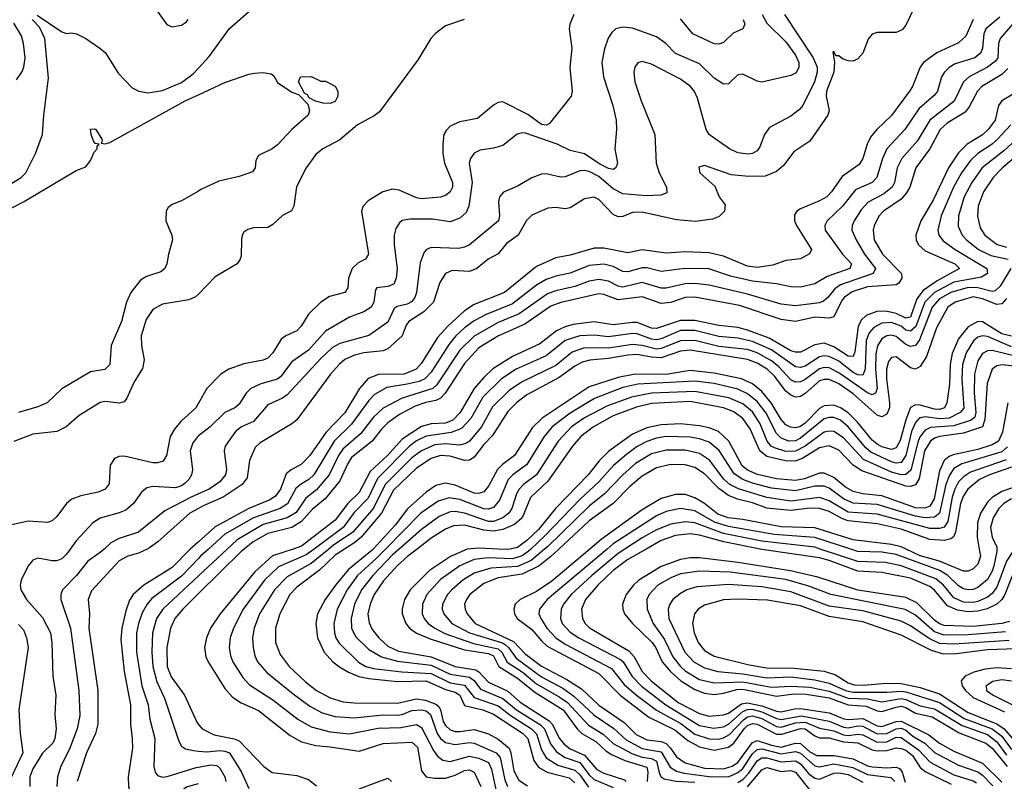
# Model space of a CAD drawing. Header units: inches. Extents: x 501365 to 657855, y 482276 to 547543.
# Tile 64 of 256: x 539255 to 543361, y 489031 to 492209. Entities that reach past the tile are written whole.
import ezdxf

# ---------------------------------------------------------------- set-up
doc = ezdxf.new("R2010")
doc.units = ezdxf.units.IN
doc.header["$MEASUREMENT"] = 0
for name, color, linetype in [('A5438', 7, 'Continuous'), ('A5439', 7, 'Continuous'), ('A5448', 7, 'Continuous'), ('A5449', 7, 'Continuous')]:
    doc.layers.add(name, color=color, linetype=linetype)

msp = doc.modelspace()

# ---------------------------------------------------------------- linework, layer by layer
at = {"layer": 'A5438', "color": 5}
for points, elevation in [([(539465.1, 490000), (539450, 489979.3), (539430, 489959.8), (539410, 489951.4), (539390, 489951.3), (539330, 489962.3), (539310, 489954), (539290.3, 489930), (539260.2, 489870), (539256.3, 489850), (539259.3, 489830), (539282.9, 489790), (539350, 489714.2), (539382.5, 489650), (539388.4, 489610), (539392.3, 489470), (539405, 489390), (539401.4, 489310), (539406.9, 489250), (539401.7, 489210), (539393.2, 489190), (539350, 489148.4), (539310, 489083.8), (539297.5, 489050), (539297.2, 489010)], 1840), ([(539606.3, 490000), (539590, 489985.2), (539539.5, 489950), (539491.4, 489890), (539433.1, 489830), (539426, 489810), (539426.7, 489790), (539466.4, 489670), (539501, 489410), (539506, 489306), (539494.6, 489250), (539463.9, 489170), (539425.5, 489090), (539412.7, 489050), (539409, 489010)], 1860), ([(539785.9, 490000), (539750, 489982.6), (539705.2, 489970), (539670, 489951.5), (539553.8, 489826.2), (539540.4, 489790), (539545.6, 489730), (539542.8, 489670), (539580.7, 489410), (539580.2, 489270), (539570.8, 489230), (539533.8, 489150), (539494.8, 489030)], 1880), ([(539965.6, 490000), (539962.7, 489997.3), (539890, 489923.4), (539772.9, 489850), (539728.3, 489810), (539713.2, 489786.8), (539697, 489743), (539680.9, 489670), (539676.7, 489623.3), (539690.8, 489489.2), (539716.3, 489350), (539717.1, 489270), (539724.3, 489210), (539724.5, 489170), (539707.2, 489050), (539707.9, 489010), (539718.9, 488970), (539737.9, 488937.9), (539770, 488909.5), (539790, 488903.8), (539810, 488905), (539830, 488914.8), (539950, 489008.2), (540000, 489022.2)], 1920), ([(540000, 489960.3), (539930, 489887.6), (539806.2, 489793.8), (539785.6, 489770), (539765.4, 489734.6), (539749.7, 489690), (539742.2, 489650), (539741.9, 489570), (539764.1, 489430), (539790.5, 489350), (539797.6, 489290), (539818.2, 489210), (539813.4, 489093.4), (539819.3, 489070), (539830, 489056.1), (539850, 489048.7), (539870, 489051.4), (539990, 489088.4), (540000, 489090.3)], 1940), ([(540000, 489888.1), (539851.2, 489748.8), (539825.5, 489710), (539808.1, 489650), (539805.9, 489570), (539809.8, 489510), (539826.2, 489446.2), (539858.2, 489378.2), (539918.9, 489198.9), (539930, 489178.2), (539946.7, 489166.7), (539979.1, 489159.1), (540000, 489157.4)], 1960), ([(540000, 489814.4), (539934.4, 489750), (539901.9, 489710), (539883.5, 489670), (539868.5, 489590), (539869.8, 489510), (539886.9, 489466.9), (539942, 489390), (539994.8, 489274.8), (540000, 489268.7)], 1980), ([(539250, 489685.5), (539270, 489662.8), (539283.6, 489630), (539290.1, 489589.9), (539251, 489330), (539256.8, 489230), (539267.5, 489150), (539220.3, 489050)], 1820)]:
    msp.add_lwpolyline(points, dxfattribs=dict(at, elevation=elevation))
at = {"layer": 'A5439', "color": 5}
for points, elevation in [([(539818, 492258), (539868, 492188), (539890, 492178.3), (539930, 492185.5), (539950, 492199.5), (539956.8, 492210)], 1820), ([(539190, 491507.3), (539260.2, 491550), (539280.2, 491570), (539321, 491650), (539349.8, 491730), (539354.9, 491810), (539375.1, 491964.9), (539359.6, 492130), (539337.3, 492177.3), (539306.4, 492210)], 1780), ([(539327.8, 492227.8), (539430, 492158.4), (539450, 492151.4), (539470, 492153.4), (539491, 492149), (539530.2, 492130), (539589.4, 492090), (539612.4, 492070), (539665.1, 491985.1), (539724.3, 491924.3), (539750.9, 491910.9), (539790, 491903.1), (539850, 491913.2), (539930, 491946.1), (539977.5, 491982.5), (540000, 492006.5)], 1780), ([(539241.6, 491958.4), (539263.7, 491990), (539272, 492010), (539277.4, 492050), (539271.2, 492110), (539261.8, 492141.8), (539230, 492193.7)], 1820), ([(539179, 491401), (539270.8, 491449.2), (539490, 491579.6), (539530, 491594.9), (539550, 491620.7), (539564.6, 491655.4), (539577.2, 491670), (539578, 491682), (539586, 491690), (539570, 491692.7), (539563.1, 491703.1), (539552.7, 491730), (539550, 491752), (539566, 491754), (539572.4, 491750), (539597.3, 491710), (539598.8, 491701.2), (539594, 491694), (539611, 491691), (539630, 491697), (539945.4, 491870), (540000, 491895.3)], 1760), ([(540000, 491493.8), (539930, 491452.3), (539890, 491437.7), (539874.3, 491425.7), (539865.8, 491410), (539864.3, 491370), (539889.2, 491310), (539892.6, 491290), (539874.9, 491230), (539868.9, 491190), (539860.3, 491170), (539843.4, 491156.6), (539783.2, 491136.8), (539758.4, 491121.6), (539717.8, 491070), (539699.6, 491030), (539678.8, 490950), (539635.7, 490850), (539630.8, 490770), (539610.1, 490749.9), (539550, 490739.8), (539430, 490668.4), (539368.9, 490610), (539330, 490593.2), (539250, 490570.5)], 1760), ([(540000, 491063.9), (539988.2, 491051.8), (539959.4, 491040.6), (539850, 491021.3), (539810, 490998.9), (539782.6, 490957.4), (539761.9, 490890), (539762.1, 490850), (539773.7, 490790), (539766.5, 490753.5), (539730, 490695.1), (539701.6, 490630), (539690, 490614.6), (539671.2, 490608.8), (539610, 490615.7), (539590, 490611.3), (539502.4, 490557.6), (539449.2, 490510), (539410, 490491.1), (539310, 490478.9), (539230, 490449.1)], 1780), ([(540000, 490608.6), (539989.4, 490590), (539927.2, 490532.8), (539899.6, 490500.4), (539882.7, 490470), (539866.6, 490390), (539853.1, 490366.9), (539830, 490359.3), (539810, 490359.7), (539690, 490387.2), (539670, 490386.3), (539650, 490378.4), (539631.6, 490350), (539627.3, 490272.7), (539611.3, 490250), (539582.2, 490237.8), (539510, 490221.9), (539472, 490208), (539449.5, 490190.5), (539410, 490136.4), (539390, 490118.2), (539370, 490111.6), (539290, 490116.5), (539210, 490098.3)], 1820), ([(540000, 490471.9), (539997.6, 490470), (539976.7, 490443.3), (539965.5, 490410), (539975.4, 490330), (539971.8, 490310), (539960.4, 490290), (539944.9, 490275.1), (539930, 490263.9), (539904.6, 490255.4), (539810, 490261.6), (539784.6, 490255.4), (539762.9, 490237.1), (539729.4, 490190), (539697, 490163), (539670, 490151), (539590.5, 490129.5), (539559.7, 490110), (539490, 490034), (539465.1, 490000)], 1840), ([(540000, 490230.2), (539970, 490217.1), (539860.1, 490159.9), (539750, 490070.4), (539670, 490044.5), (539634.5, 490025.5), (539606.3, 490000)], 1860), ([(540000, 490170), (539964.2, 490150), (539830.6, 490030), (539795.4, 490004.6), (539785.9, 490000)], 1880), ([(540000, 490030.8), (539965.6, 490000)], 1920)]:
    msp.add_lwpolyline(points, dxfattribs=dict(at, elevation=elevation))
at = {"layer": 'A5448', "color": 5}
for points, elevation in [([(540119.5, 490000), (540000, 489888.1)], 1960), ([(540191.1, 490000), (540178.6, 489990), (540000, 489814.4)], 1980), ([(540042, 490000), (540009.3, 489970), (540000, 489960.3)], 1940), ([(540394.9, 490000), (540308.7, 489971.3), (540235.2, 489904.8), (540090.5, 489730), (540050.1, 489670), (540033.6, 489630), (540025, 489590), (540030.5, 489550.5), (540040.1, 489530), (540110, 489418.7), (540142.4, 489382.4), (540178.1, 489358.1), (540250, 489326.4), (540382.7, 489222.7), (540430, 489196.2), (540490, 489179.9), (540550, 489175.7), (540670, 489157.1), (540770.5, 489189.5), (540890, 489194.7), (540913.3, 489173.3), (540930, 489075.5), (540950.4, 489050.4), (540983.8, 489043.8), (541030, 489043.9), (541070, 489056.3), (541110, 489076.9), (541130, 489079.4), (541150, 489070), (541177.3, 489010)], 2020), ([(540482.6, 490000), (540450, 489975.8), (540333.8, 489926.2), (540276.1, 489870), (540186.2, 489750), (540145.9, 489670), (540133, 489630), (540128.6, 489590), (540134.3, 489554.3), (540144, 489530), (540184.8, 489464.8), (540213.2, 489433.2), (540310, 489371.5), (540414, 489290), (540470, 489258.4), (540550, 489237), (540630, 489229.7), (540750, 489252.3), (540844.7, 489255.3), (540910, 489267.9), (540930, 489255.8), (540980.1, 489160.1), (540996.6, 489136.6), (541019.4, 489119.4), (541050, 489113.5), (541130, 489136.4), (541170, 489128.1), (541209.1, 489110), (541221.8, 489081.8), (541246.2, 488970)], 2040), ([(540544.1, 490000), (540470, 489939.6), (540370, 489884.4), (540317.9, 489830), (540254.6, 489730), (540231.8, 489670), (540225.5, 489630), (540227.7, 489590), (540235.1, 489555.1), (540246.8, 489530), (540285, 489485), (540395.7, 489395.7), (540464.1, 489344.1), (540516.6, 489316.6), (540570, 489301.8), (540650, 489296.2), (540770, 489309.2), (540830, 489306.6), (540850, 489309.5), (540890, 489326.2), (540930, 489329.8), (540950, 489324.6), (540967.1, 489310), (540995.8, 489230), (541009.6, 489209.6), (541030, 489193.2), (541070, 489184.3), (541130, 489193.3), (541150, 489191), (541241.3, 489150), (541257.9, 489130), (541277.8, 489037.8), (541289, 489009)], 2060), ([(540609.4, 490000), (540570, 489974.8), (540505.9, 489914.1), (540410, 489840.8), (540380.9, 489810), (540339.4, 489730), (540322, 489670), (540321.1, 489610), (540340.3, 489560.3), (540379, 489510), (540446, 489446), (540492.1, 489410), (540550, 489378.8), (540603.2, 489363.2), (540650, 489358.5), (540830, 489357.1), (540910, 489374.6), (540946.5, 489370), (540990, 489353.5), (541002.8, 489342.8), (541010.1, 489330), (541021, 489281), (541030, 489264.6), (541050, 489245.7), (541070, 489238.9), (541090, 489239.1), (541150, 489247.7), (541210, 489228.6), (541250, 489207.7), (541295.5, 489170), (541303, 489150), (541314.9, 489074.9), (541335.8, 489035.8), (541372.3, 489012.3)], 2080), ([(540729, 490000), (540724.7, 489995.3), (540625.5, 489914.5), (540571, 489850), (540527.9, 489790), (540496.7, 489730), (540489.3, 489690), (540496.6, 489630), (540523.9, 489570), (540560.9, 489530), (540588.5, 489508.5), (540625.9, 489485.9), (540669, 489469), (540710, 489459.9), (540830, 489447.3), (540950, 489449.7), (541030, 489414.5), (541070, 489403), (541090.6, 489390.6), (541110, 489347.4), (541186.7, 489330), (541230, 489310.7), (541352.1, 489232.1), (541373.1, 489210), (541398.7, 489118.7), (541418, 489090), (541454, 489070), (541545.4, 489045.4), (541570, 489024.9)], 2120), ([(540779.6, 490000), (540740.1, 489959.9), (540662.9, 489890), (540619.6, 489830), (540578.3, 489750), (540564.1, 489690), (540567.1, 489650), (540573.3, 489630), (540587.5, 489607.5), (540667.9, 489527.9), (540697.7, 489510), (540730, 489502.1), (540848.5, 489488.5), (540970, 489480.8), (541050, 489442.1), (541110, 489431.8), (541150, 489380.9), (541250, 489345.9), (541304.4, 489304.4), (541388.8, 489250), (541409.5, 489229.5), (541430, 489163.1), (541450, 489129.1), (541499, 489099), (541570, 489077.6), (541590, 489058.2), (541626.8, 489006.8)], 2140), ([(540837, 490000), (540810, 489976.2), (540726.9, 489890), (540680.7, 489830), (540650.7, 489770), (540636.8, 489710), (540638.8, 489670), (540654.8, 489634.8), (540710, 489581.6), (540764.1, 489550), (540830, 489532.5), (540970, 489515.6), (541050, 489478), (541130, 489466), (541150, 489452.4), (541176, 489416), (541270, 489377.1), (541326.6, 489330), (541426.6, 489266.6), (541443, 489250), (541467.7, 489187.7), (541493.7, 489153.7), (541530, 489131), (541590, 489110), (541630, 489057.6), (541650, 489038.9), (541730, 489004.7)], 2160), ([(540911.9, 490000), (540873.2, 489970), (540829.1, 489930), (540772.3, 489867.7), (540733.3, 489810), (540715.6, 489770), (540706.7, 489730), (540711.9, 489691.9), (540725, 489665), (540752.3, 489630), (540790, 489595.4), (540834.2, 489574.2), (540970, 489550.6), (541070, 489510.6), (541156.3, 489496.3), (541170, 489488.2), (541210, 489444.3), (541290, 489406.7), (541341.1, 489361.1), (541462.9, 489282.9), (541475, 489270), (541505.9, 489210), (541525.6, 489185.6), (541550, 489167.3), (541610, 489140.8), (541661, 489081), (541690, 489065.5), (541777.1, 489037.1), (541784.2, 489030)], 2180), ([(541122.7, 490000), (541120.2, 489999.8), (541051.2, 489968.8), (540963.4, 489910), (540883.6, 489830), (540858.8, 489790), (540849.7, 489750.3), (540849.7, 489730), (540864.3, 489690), (540880.3, 489670), (540908.9, 489648.9), (540966, 489626), (541110, 489579.1), (541210, 489564), (541230, 489554.5), (541252.1, 489510), (541330, 489462.2), (541402.7, 489402.7), (541521.4, 489330), (541579.8, 489250), (541599.2, 489230), (541657.8, 489197.8), (541698.5, 489158.5), (541722.5, 489142.5), (541777.8, 489117.8), (541869.2, 489090), (541874.6, 489070), (541871.8, 489030)], 2220), ([(541386, 490000), (541375.6, 489990), (541350, 489971.3), (541310, 489959.7), (541210, 489963.4), (541150, 489956.4), (541090.4, 489929.6), (541010, 489872.6), (540952.6, 489810), (540934.6, 489770), (540933.3, 489730), (540940.8, 489710), (540957.7, 489690), (540985.2, 489670), (541028.2, 489648.2), (541146.8, 489606.8), (541250, 489583.7), (541265.7, 489570), (541287.8, 489527.8), (541350, 489487.6), (541410, 489438.5), (541504.3, 489384.3), (541539.3, 489359.3), (541626, 489266), (541687.8, 489227.8), (541730, 489189), (541807.1, 489147.1), (541850, 489132.4), (541890, 489126.6), (541910, 489115.2), (541922.2, 489062.2), (541929.6, 489049.6), (541942.2, 489042.2), (541991.8, 489031.8), (542070, 489027.7)], 2240), ([(541443.5, 490000), (541387.4, 489952.6), (541330, 489928), (541219.5, 489920.5), (541150, 489899), (541103.3, 489870), (541056.5, 489830), (541039, 489810), (541017.9, 489770), (541016.3, 489750), (541023.3, 489730), (541056.8, 489690), (541130.1, 489650), (541268.4, 489608.4), (541280.7, 489600.7), (541293.4, 489590), (541325.3, 489545.3), (541430, 489467.4), (541519.2, 489419.2), (541566.1, 489386.1), (541650, 489307), (541732, 489252), (541784.1, 489204.1), (541850, 489168.5), (541930, 489153.5), (541967.1, 489090), (541993.5, 489073.5), (542025, 489065), (542130, 489051.2), (542210, 489050.4), (542250, 489067.5), (542270, 489084.6), (542310, 489146.1), (542330, 489164.3), (542350, 489166), (542430, 489145.3), (542490, 489155.9), (542510, 489148.8), (542570, 489095.2), (542590, 489091.4), (542650, 489103.6), (542729.5, 489089.5), (542790, 489059.1), (542887.6, 489047.6), (542903.5, 489030)], 2260), ([(541502.7, 490000), (541470, 489969.7), (541420.6, 489930), (541350, 489895), (541250, 489879.8), (541190, 489856.2), (541131.6, 489810), (541117.4, 489790), (541110.1, 489770), (541112, 489750), (541121, 489730), (541154.2, 489690), (541314.5, 489614.5), (541363.2, 489563.2), (541430, 489511.6), (541535.6, 489455.6), (541597.4, 489417.4), (541670, 489348.9), (541776, 489276), (541825.8, 489225.8), (541870, 489204), (541930, 489196.6), (541950, 489188.6), (541968.9, 489170), (541993.8, 489133.8), (542030, 489107.6), (542110, 489086), (542190, 489083.5), (542226.2, 489093.8), (542250, 489109.6), (542308.9, 489191.1), (542330, 489201.2), (542390, 489181.8), (542430, 489174.1), (542490, 489190.2), (542510, 489188.7), (542550, 489153.7), (542578.3, 489138.3), (542650, 489139), (542730, 489125.4), (542790, 489096), (542810, 489091.2), (542870, 489087.6), (542910, 489090.6), (542924.2, 489084.2), (542935, 489070), (542947.4, 489027.4)], 2280), ([(541299.8, 490000), (541290, 489997.7), (541250.2, 490000)], 2220), ([(541631.8, 490000), (541474, 489866), (541410, 489823.5), (541341.6, 489790), (541321, 489770), (541315, 489750), (541318, 489730), (541329.6, 489710), (541390, 489665.2), (541430, 489617.2), (541454.8, 489594.8), (541670, 489481.2), (541758.9, 489390), (541878.2, 489298.2), (541986.2, 489246.2), (542041.2, 489201.2), (542090, 489175.7), (542150, 489161), (542210, 489173.2), (542232.6, 489190), (542275.4, 489250), (542290, 489263.6), (542310, 489272.1), (542330, 489269.4), (542410, 489228.4), (542432.3, 489227.7), (542510, 489252.2), (542530, 489249.7), (542570, 489220.6), (542590, 489212), (542630, 489212.3), (542690, 489196.1), (542750, 489191.8), (542810, 489162.7), (542830, 489158.2), (542870, 489159.3), (542910, 489170.7), (542930, 489168.5), (542950, 489161), (542978.2, 489138.2), (543009, 489089), (543030, 489072.1), (543139, 489019)], 2320), ([(541703.9, 490000), (541454, 489790), (541421.9, 489750), (541419.6, 489730), (541427.4, 489710), (541452.9, 489670), (541490, 489630.1), (541530, 489603.9), (541722.4, 489502.4), (541775.6, 489435.6), (541827.3, 489390), (541910, 489328.1), (542011.9, 489271.9), (542070, 489227.8), (542130, 489208.5), (542170, 489207.2), (542190, 489212.1), (542214.2, 489225.8), (542272.3, 489287.7), (542290, 489299.6), (542310, 489304.4), (542350, 489293.1), (542410, 489259.2), (542430, 489256.6), (542490, 489275), (542530, 489277.3), (542590, 489252.4), (542650, 489241.1), (542690, 489225.1), (542710, 489222.5), (542750, 489228), (542770, 489224.4), (542830, 489194), (542870, 489196.1), (542910, 489215.2), (542930, 489214), (543003.2, 489163.2), (543051, 489111), (543150, 489058.6), (543230, 489032.7), (543244.2, 489024.2)], 2340), ([(541777.9, 490000), (541750, 489981.9), (541639.9, 489890), (541554.9, 489810), (541521.8, 489770), (541512.2, 489750), (541510.5, 489710), (541517.5, 489690), (541550, 489653.9), (541586.9, 489630), (541759.6, 489539.6), (541771.7, 489530), (541808.6, 489468.6), (541848.3, 489428.3), (541949.7, 489350), (542090, 489264), (542147.4, 489252.6), (542190, 489258.8), (542210, 489270), (542270, 489322.3), (542289.1, 489330.9), (542308.1, 489331.9), (542350, 489321.7), (542410, 489293.1), (542430, 489289), (542515, 489305), (542630, 489281.6), (542690, 489257), (542710, 489254.6), (542750, 489262.4), (542770, 489260.9), (542830, 489229.2), (542870, 489231.2), (542910, 489250.5), (542930, 489252.4), (542950, 489244.4), (542979.1, 489219.1), (543029.4, 489190), (543070, 489152), (543090, 489139.8), (543170, 489098.4), (543250, 489071.3), (543270, 489057.1), (543312.5, 489012.5)], 2360), ([(541866.6, 490000), (541790, 489956), (541729.7, 489910), (541665.6, 489850), (541614.7, 489790), (541597.7, 489750), (541601.8, 489710), (541612.5, 489690), (541631.5, 489671.5), (541795.2, 489575.2), (541817.4, 489550), (541849.8, 489490), (541888.2, 489450), (542000.6, 489360.6), (542090, 489314), (542130, 489303.4), (542190, 489308.1), (542210, 489315.9), (542265.3, 489354.7), (542290, 489358.2), (542350, 489346.1), (542410, 489324.3), (542430, 489321.7), (542485.9, 489334.1), (542510, 489334.9), (542630, 489317.1), (542691.2, 489291.2), (542710, 489288.4), (542770, 489292.6), (542830, 489262.3), (542850, 489260), (542910, 489281.2), (542930, 489282.2), (543045.2, 489225.2), (543090.6, 489190.6), (543150, 489156.7), (543270, 489107.4), (543350, 489027.5)], 2380), ([(543461.4, 490000), (543461.7, 489990), (543450.8, 489970), (543409.5, 489930), (543362.3, 489810), (543350, 489789.9), (543328.8, 489770), (543289.2, 489750.8), (543250, 489741.5), (543210, 489738.9), (543164.9, 489744.9), (543123.6, 489763.6), (543070, 489828.1), (543050, 489843.3), (542970, 489878.6), (542850, 489902.6), (542750, 489908.2), (542630, 489953), (542590, 489963.4), (542350, 489998.6), (542342.9, 490000)], 2380), ([(543398.5, 490000), (543395.9, 489990), (543370, 489950), (543330, 489841.5), (543310, 489815.4), (543290, 489799.2), (543250, 489781), (543230, 489777), (543190, 489778.9), (543150, 489797.3), (543106.5, 489850), (543075.4, 489875.4), (542930, 489930.4), (542864.6, 489944.6), (542750, 489948.5), (542592.9, 490000)], 2360), ([(543329.1, 490000), (543329.7, 489989.7), (543316.9, 489930), (543310, 489908.1), (543290, 489873.8), (543250, 489840.3), (543230, 489831.9), (543210.8, 489830), (543190, 489834.9), (543170, 489846.7), (543124.4, 489890), (543091.5, 489910), (542910, 489977.4), (542850, 489987), (542750, 489990.6), (542720.8, 490000)], 2340), ([(543255.7, 490000), (543260.8, 489970), (543250, 489936.8), (543230, 489917.2), (543210, 489907.8), (543190, 489907.7), (543090, 489949.6), (543010, 489972.1), (542950.8, 490000)], 2320), ([(543381.6, 489698.4), (543350, 489689.8), (543230, 489676.8), (543110, 489681.1), (543090, 489688.6), (543070, 489703.6), (542996.3, 489776.3), (542950, 489798), (542749.3, 489829.3), (542583.3, 489883.3), (542469.1, 489909.1), (542250, 489943.9), (542090, 489963.5), (542050, 489963.1), (542010, 489956.2), (541930, 489927), (541837.2, 489870), (541812.3, 489847.7), (541783.4, 489810), (541768.3, 489770), (541769.2, 489750), (541776.3, 489730), (541810.5, 489690), (541892, 489610), (541907.5, 489587.5), (541934, 489530), (541968, 489490), (542011.9, 489450), (542070, 489414), (542110, 489399.6), (542150, 489393.7), (542190, 489399), (542245.1, 489414.9), (542270, 489416.1), (542410, 489386.1), (542483.2, 489396.8), (542534.4, 489394.4), (542630, 489379.9), (542710, 489350.8), (542784.3, 489344.3), (542830, 489325.6), (542850, 489322.8), (542910, 489341.2), (542930, 489344.3), (542950, 489339.5), (542990, 489315.9), (543059.6, 489299.6), (543172.9, 489232.9), (543283.2, 489190), (543310, 489169.6), (543373.1, 489093.1)], 2420), ([(543365.6, 489654.4), (543210, 489642.8), (543110, 489641.3), (543070, 489655.4), (542990, 489724.1), (542947.6, 489747.6), (542637.6, 489810), (542545.7, 489845.7), (542450, 489873), (542216.9, 489903.1), (542090, 489908.5), (542010, 489896.8), (541970, 489880.3), (541916.3, 489850), (541879.5, 489810), (541870.1, 489789.9), (541870.6, 489750), (541895.9, 489690), (541943, 489623), (541978.3, 489550), (542009.8, 489510), (542030, 489492.3), (542090, 489456.6), (542150, 489442.2), (542270, 489446), (542390, 489424), (542471.9, 489428.1), (542550, 489423.6), (542630, 489407.6), (542710, 489377.9), (542790, 489375.8), (542850, 489362.1), (542930, 489376.6), (542950, 489373.2), (543010, 489346.7), (543070, 489333.3), (543184.2, 489264.2), (543290, 489226.1), (543330, 489196.2), (543370, 489140.2)], 2440), ([(543380.9, 489619.1), (543150, 489603), (543090, 489606.8), (543047.1, 489627.1), (542970, 489680.2), (542930, 489698.8), (542770, 489741.8), (542630, 489762.3), (542470, 489822.1), (542350, 489842.1), (542210, 489851.6), (542077.7, 489842.3), (542036.5, 489830), (542010, 489815.4), (541978.9, 489790), (541965.2, 489770), (541959.4, 489750), (541962.1, 489710), (542028.7, 489570), (542066.2, 489530), (542110, 489504.4), (542165.7, 489490), (542270, 489479.4), (542370, 489462.6), (542470, 489466.6), (542570, 489455.1), (542630, 489440.9), (542698.7, 489410), (542730, 489402.5), (542870, 489403.1), (542930, 489407.7), (542950, 489404.2), (543090, 489360.2), (543193.8, 489293.8), (543310, 489250.3), (543350, 489219.3), (543390, 489164.1)], 2460), ([(543410, 489584), (543290, 489579.2), (543150, 489561.4), (543102.6, 489562.6), (543056.9, 489576.9), (542930, 489641.6), (542770, 489695.9), (542630, 489719), (542510, 489762.9), (542373.1, 489786.9), (542250, 489791.5), (542190, 489787.7), (542110, 489765.6), (542084.6, 489750), (542068.8, 489730), (542060.4, 489690), (542067.9, 489650), (542083.3, 489610), (542110, 489576.4), (542150, 489553.3), (542296.9, 489516.9), (542370, 489504.7), (542483.6, 489503.6), (542610, 489491), (542656.1, 489476.1), (542710, 489442), (542734, 489434), (542771.9, 489431.9), (542870, 489440.6), (542930, 489439.3), (543010, 489422.1), (543090, 489396.4), (543210, 489318.6), (543330, 489271.5), (543359.5, 489250), (543419.9, 489179.9)], 2480), ([(543390, 489500.9), (543330, 489505.1), (543281.4, 489498.6), (543233.9, 489486.1), (543197, 489470), (543180.4, 489450), (543184.9, 489430), (543199.1, 489410), (543230, 489381.1), (543361.1, 489321.1)], 2520), ([(543390, 489449.5), (543350, 489454.2), (543312.1, 489447.9), (543284.6, 489430), (543286.8, 489410), (543313.7, 489390), (543391.5, 489351.5)], 2540), ([(540000, 489268.7), (540016.3, 489250), (540065.1, 489225.1), (540148.6, 489208.6), (540170, 489200.1), (540272.5, 489092.5), (540307.8, 489067.8), (540410, 489055.8), (540459.2, 489039.2), (540492, 489012)], 1980), ([(540000, 489157.4), (540034.6, 489154.6), (540090, 489159.3), (540110, 489157.6), (540129.5, 489149.5), (540179.9, 489070), (540210, 489001.8)], 1960), ([(542250, 489026), (542270, 489038.3), (542295.4, 489064.6), (542330, 489116.3), (542350, 489129.8), (542370, 489129.8), (542430, 489112.4), (542490, 489116.9), (542510, 489104), (542543.8, 489063.8), (542570, 489044.2), (542590, 489039.8), (542650, 489065.7), (542670, 489066.9), (542710, 489059.9), (542770, 489027.1)], 2240), ([(540000, 489090.3), (540050, 489099.4), (540076.8, 489096.8), (540090, 489086.7), (540109.7, 489050), (540114.9, 489030)], 1940), ([(542290, 489007.5), (542350, 489079.3), (542370, 489088.3), (542430, 489072.6), (542470, 489076.6), (542490, 489069.8), (542550, 488994.2)], 2220), ([(540670, 489000.1), (540790, 489043.9), (540805, 489030)], 1980)]:
    msp.add_lwpolyline(points, dxfattribs=dict(at, elevation=elevation))
at = {"layer": 'A5449', "color": 5}
for points, elevation in [([(542980.2, 492250), (542950, 492185.7), (542934, 492166), (542910, 492155.6), (542830, 492155.2), (542810, 492148.9), (542792.3, 492127.7), (542770, 492068.5), (542750, 492045.8), (542730, 492035.7), (542710, 492036.5), (542685.2, 492045.2), (542670, 492057.7), (542658, 492058), (542650, 492076), (542646.2, 492073.8), (542651.8, 492031.8), (542649.7, 491990), (542619, 491910), (542617.1, 491890), (542629.6, 491830), (542624.8, 491810), (542550, 491701.2), (542482.7, 491657.3), (542439.4, 491600.6), (542410, 491575.2), (542363.9, 491556.1), (542294.6, 491554.6), (542222, 491562), (542110, 491600.4), (542087.1, 491592.9), (542090.3, 491570), (542153.7, 491513.7), (542171.6, 491470), (542195.9, 491435.9), (542193.2, 491410), (542172.2, 491387.8), (542144, 491376), (542073.5, 491366.5), (541994, 491374), (541850, 491405.5), (541810, 491404.2), (541770, 491387.5), (541750, 491385.9), (541730, 491396.4), (541670, 491458.7), (541650, 491468.4), (541610, 491461), (541550, 491424), (541530, 491419.1), (541490, 491424.7), (541457.3, 491422.7), (541390, 491393.6), (541368.5, 491371.5), (541333.9, 491310), (541284.5, 491275.5), (541250, 491232.3), (541207.7, 491210), (541160.6, 491170), (541130, 491158.7), (541058.1, 491161.9), (541030.5, 491149.5), (541007.2, 491112.8), (540980.1, 491030), (540940.1, 490990), (540877.2, 490950), (540866.3, 490933.7), (540850, 490889.9), (540790, 490836), (540770, 490826.8), (540690, 490818.5), (540650.7, 490809.3), (540610, 490790.3), (540587.9, 490772.1), (540550.6, 490730), (540410, 490539.9), (540390, 490522.2), (540257.1, 490442.9), (540236.8, 490423.2), (540212.7, 490370), (540202.6, 490297.4), (540182.6, 490270), (540103.6, 490216.4), (540019.3, 490180.7), (540000, 490170)], 1880), ([(540000, 492006.5), (540045.3, 492054.8), (540130, 492172.4), (540218, 492250)], 1780), ([(542350.5, 492230), (542370, 492194.1), (542450, 492115.6), (542490, 492061), (542504.2, 492030), (542503.7, 492010), (542492.5, 491987.5), (542470, 491976.5), (542350, 491948.5), (542330, 491952.4), (542270, 491981.7), (542250, 491979.1), (542210, 491941.7), (542190, 491939.8), (542150, 491964.4), (542090, 492024.5), (541990, 492068.3), (541949.2, 492109.2), (541910, 492137.2), (541810, 492173.3), (541770, 492178), (541741.3, 492170), (541724.4, 492155.6), (541708.9, 492131.1), (541693.1, 492086.9), (541682, 492030), (541689.4, 491970), (541728.1, 491850), (541741.7, 491790), (541742.9, 491750), (541736.1, 491670), (541747.9, 491610), (541741.1, 491590), (541730, 491584.2), (541710, 491587.7), (541670, 491608.4), (541610, 491648.4), (541550, 491662.6), (541495.4, 491690), (541364.3, 491735.7), (541350, 491737), (541329, 491731), (541270, 491684.4), (541230, 491672.3), (541175.4, 491664.6), (541150, 491652.3), (541134.2, 491630), (541129.5, 491610.5), (541141.5, 491530), (541127.4, 491430), (541116.2, 491403.8), (541090, 491380.5), (541050, 491365.8), (540975.8, 491375.8), (540883.1, 491376.9), (540850, 491370.8), (540838.6, 491361.4), (540822.6, 491337.4), (540816.1, 491310), (540816.2, 491270), (540828.6, 491170), (540825, 491130), (540814.4, 491105.6), (540790, 491094.9), (540743.7, 491090), (540738, 491082), (540731.7, 491030), (540719.8, 491010), (540689.7, 490990.3), (540630, 490967.3), (540530, 490909.4), (540458.4, 490830), (540390, 490780.7), (540341.6, 490718.4), (540330, 490709.1), (540260.9, 490690), (540218, 490670), (540198.5, 490650), (540170, 490604.5), (540151.2, 490590), (540110, 490569.9), (540049.4, 490510.6), (540000, 490471.9)], 1840), ([(541565, 492230), (541548.4, 492190), (541546.7, 492170), (541557, 492090), (541548.9, 492008.9), (541559.1, 491910), (541554.9, 491890), (541464.2, 491775.8), (541451.2, 491768.8), (541430, 491772.1), (541373.7, 491813.7), (541270, 491866.4), (541250, 491862.9), (541230, 491852.5), (541163.6, 491796.4), (541090, 491782.3), (541050, 491763.8), (541033, 491747), (541023.8, 491730), (541019.3, 491690), (541019.4, 491650), (541025.7, 491610), (541059.4, 491530), (541060.1, 491510), (541050, 491489.9), (541030, 491475.3), (541010, 491468.4), (540930, 491461.5), (540910, 491465.8), (540837.3, 491497.3), (540810, 491501.9), (540769.6, 491490.4), (540707.2, 491452.8), (540687.3, 491430), (540679.8, 491410), (540709.4, 491230), (540696.1, 491210), (540665.6, 491194.4), (540640.5, 491170), (540626.2, 491130), (540622.6, 491090), (540610.2, 491070), (540546.8, 491053.2), (540510.1, 491029.9), (540459.4, 490980.6), (540427.8, 490930), (540410.2, 490910), (540364, 490890), (540344.5, 490875.5), (540310, 490819.3), (540290, 490797), (540270, 490787.6), (540190, 490772.5), (540126.5, 490750), (540092.9, 490730), (540035.2, 490670), (540000, 490608.6)], 1820), ([(542444.4, 492230), (542563.4, 492050), (542579.5, 492010), (542580.4, 491990), (542568.9, 491950), (542521, 491850), (542506.6, 491833.4), (542470, 491806.5), (542381.3, 491758.7), (542360.2, 491730), (542341.3, 491678.7), (542330, 491661.7), (542310.1, 491649.9), (542292.1, 491647.9), (542250, 491653.2), (542214, 491670), (542150, 491714.3), (542129.8, 491730), (542116.8, 491750), (542081.5, 491881.5), (542068.6, 491908.6), (542052.2, 491930), (542010, 491960.4), (541890, 492023.7), (541850, 492033.8), (541831.8, 492028.2), (541819.7, 492010), (541816.1, 491990), (541820.4, 491950), (541845.7, 491870), (541902.8, 491730), (541909.5, 491610), (541920.9, 491570), (541951.8, 491510), (541953.4, 491486.6), (541930, 491477), (541865.6, 491474.4), (541770, 491482), (541730, 491502.8), (541670, 491554.3), (541630, 491575.2), (541610, 491580.1), (541590, 491578.4), (541530, 491552.5), (541510, 491551.3), (541450, 491566), (541430, 491564.8), (541390, 491549), (541330, 491514.6), (541271.5, 491488.5), (541255.8, 491470), (541251, 491450), (541255.7, 491390), (541250.8, 491370), (541130, 491269.9), (541110, 491259), (541086.5, 491253.5), (540970, 491258.8), (540950.6, 491249.4), (540941.4, 491238.6), (540925.1, 491194.9), (540909.6, 491070), (540902.7, 491050), (540887.9, 491032.1), (540870, 491022.1), (540828.4, 491011.6), (540816.8, 491003.2), (540790, 490946.3), (540710, 490891.2), (540590, 490857.6), (540559.2, 490840.8), (540510, 490794.8), (540370, 490643.8), (540350, 490629.4), (540290, 490601.6), (540230, 490532.7), (540180.2, 490510), (540154.8, 490490), (540110.9, 490430), (540106.8, 490410), (540116.8, 490330), (540112.7, 490310), (540090, 490281), (540045.5, 490250), (540000, 490230.2)], 1860), ([(541108, 492210), (541030, 492183.7), (540988.3, 492151.7), (540969.6, 492130), (540916.9, 492043.1), (540755.1, 491824.9), (540733, 491807), (540663, 491770), (540590, 491707.4), (540519, 491670), (540490, 491645.8), (540448.7, 491590), (540408.4, 491511.6), (540397.8, 491430), (540388.3, 491411.7), (540350, 491392.1), (540310, 491354.8), (540290, 491342), (540230, 491339.8), (540206.4, 491333.6), (540190, 491321.6), (540182.8, 491310), (540179.7, 491290), (540177.7, 491222.3), (540173.3, 491206.7), (540161.3, 491190), (540070, 491135.6), (540000, 491063.9)], 1780), ([(543230.6, 492209.4), (543200.3, 492139.7), (543170, 492112.6), (543078.7, 492070), (543023.9, 492030), (543009.5, 492010), (542978.4, 491930), (542964.7, 491910), (542890, 491809.2), (542829, 491751), (542802.1, 491717.9), (542788.6, 491690), (542770.7, 491629.3), (542756, 491604), (542684.9, 491555.1), (542639.8, 491490), (542620.1, 491470), (542590, 491452.7), (542510, 491420.2), (542495.2, 491410), (542485.2, 491394.8), (542485.6, 491370), (542494.4, 491350), (542556.6, 491250), (542548.7, 491231.3), (542510, 491211.3), (542450, 491204.3), (542394.9, 491185.1), (542330, 491174.8), (542290, 491180.2), (542190, 491221.8), (542130, 491236.4), (542030, 491240.3), (541950, 491234.5), (541850, 491249.1), (541790, 491235.6), (541690, 491255.3), (541650, 491255.6), (541550, 491226.5), (541490, 491214.6), (541410, 491178.5), (541276.2, 491070), (541150, 491020.6), (541110, 490994), (541039.5, 490930), (540997.1, 490882.9), (540930, 490775.7), (540908, 490750), (540857.3, 490730), (540750.9, 490729.1), (540707.9, 490712.1), (540672.3, 490670), (540610, 490569), (540532.6, 490487.4), (540464.8, 490390), (540430, 490354.3), (540386.6, 490330), (540366.5, 490313.5), (540341.9, 490250), (540319.9, 490220.1), (540295.7, 490204.3), (540210, 490169.5), (540070, 490093.5), (540000, 490030.8)], 1920), ([(543341.2, 492218.8), (543283.5, 492170), (543275.3, 492150), (543269.7, 492090.3), (543263.1, 492070), (543237.5, 492050), (543156.1, 492023.9), (543131, 492009), (543110.7, 491990), (543098.1, 491970), (543081.8, 491910), (543070, 491893.7), (543003.8, 491836.2), (542946.2, 491750), (542870.1, 491670), (542852, 491630), (542829.1, 491550), (542810, 491529.5), (542740.7, 491499.3), (542686.3, 491430), (542622.3, 491370), (542612.2, 491350), (542613.7, 491330), (542685.3, 491230), (542723.4, 491190), (542716.6, 491170), (542622.1, 491137.9), (542570, 491106.4), (542510, 491093), (542470, 491094.6), (542410, 491106.1), (542310, 491117.1), (542219, 491139), (542128.7, 491168.7), (542028.8, 491171.2), (541930, 491157.5), (541870, 491172.8), (541850, 491173.8), (541790, 491157.1), (541770, 491158.8), (541730, 491178.9), (541690, 491189.3), (541630, 491182.5), (541550, 491150.6), (541490, 491138.3), (541450, 491124.6), (541410, 491101.5), (541310, 491023.4), (541200.6, 490979.4), (541150, 490951.9), (541110, 490923.7), (541074, 490890), (541045.4, 490854.6), (540970, 490737.5), (540944.7, 490710), (540920.5, 490699.5), (540870, 490687.5), (540785.2, 490674.8), (540734.5, 490645.5), (540710, 490619.4), (540638.8, 490521.2), (540566.7, 490450), (540480.7, 490310), (540459.8, 490290), (540425.5, 490270), (540406.7, 490253.3), (540371.7, 490188.3), (540340.5, 490170), (540230, 490130.9), (540110, 490062.6), (540042, 490000)], 1940), ([(542272.1, 492210), (542278.6, 492190), (542270.7, 492170), (542230, 492152.6), (542190, 492114.2), (542170, 492106), (542150, 492108.2), (542062, 492150), (542010, 492212.1)], 1820), ([(543394.6, 492190), (543343.1, 492130), (543336.3, 492110), (543333.3, 492050), (543324.3, 492035.7), (543290.6, 492010), (543213.5, 491970), (543190.6, 491950), (543151.7, 491868.3), (543050.5, 491790), (542997.5, 491702.5), (542933.1, 491630), (542914.2, 491590), (542903.3, 491530), (542892.9, 491510), (542858.5, 491481.5), (542792.4, 491447.6), (542764.1, 491415.9), (542734.6, 491370), (542726.4, 491350), (542725.3, 491330), (542742.4, 491290), (542776.9, 491230), (542823.3, 491170), (542813.4, 491150), (542677.3, 491102.7), (542653.8, 491086.2), (542625.3, 491050), (542606.1, 491033.9), (542590, 491028), (542490, 491014.5), (542430, 491022.3), (542290, 491063.9), (542130, 491100.8), (542070, 491108.1), (542030, 491107.2), (541950, 491087.9), (541930, 491088.6), (541850, 491111.7), (541770, 491093.1), (541750, 491097.1), (541710, 491117.3), (541670, 491124.6), (541630, 491117.6), (541570, 491094.9), (541490, 491077.4), (541455.6, 491064.4), (541338.2, 490981.8), (541250, 490946), (541150, 490888.6), (541090.6, 490829.4), (540994.2, 490685.8), (540977.5, 490670), (540850.2, 490630), (540770, 490588.6), (540730, 490550.8), (540677.3, 490482.7), (540602.8, 490417.2), (540584.1, 490390), (540545.7, 490310), (540493, 490247), (540448.1, 490211.9), (540407.7, 490152.3), (540370, 490130.7), (540270, 490103.1), (540161.1, 490038.9), (540119.5, 490000)], 1960), ([(543375.3, 492004.7), (543350, 491980.6), (543267, 491930), (543248.2, 491910), (543214.5, 491845.5), (543196.9, 491823.1), (543122.7, 491777.3), (543092.5, 491750), (543049.6, 491670.4), (542991.6, 491590), (542966.1, 491510), (542953.1, 491486.9), (542930, 491460.3), (542856.1, 491410), (542838.2, 491390), (542817.9, 491350), (542813.4, 491330), (542818, 491290), (542852.3, 491230), (542932.1, 491150), (542933.4, 491130), (542920.9, 491110), (542910, 491102.1), (542790, 491093.9), (542726.8, 491073.2), (542693.4, 491050), (542683.1, 491036.9), (542650, 490968.4), (542630, 490963.9), (542570, 490967.2), (542490, 490949.6), (542430, 490957.3), (542256.2, 491016.2), (542070, 491051.3), (542030, 491049.2), (541970, 491029.4), (541930, 491024.7), (541850, 491052.3), (541750, 491039.4), (541690, 491061.5), (541670, 491064.3), (541511.1, 491028.9), (541470, 491013), (541361.3, 490938.7), (541251.2, 490890), (541170, 490839.1), (541110, 490774.5), (541029, 490651), (541010, 490629.4), (540990, 490619.8), (540948, 490612), (540903.4, 490596.6), (540838.4, 490561.6), (540790, 490526.9), (540761.5, 490498.5), (540724.6, 490450), (540638.3, 490381.7), (540622.6, 490357.4), (540590, 490284.3), (540528, 490210), (540474.5, 490165.5), (540430, 490114.9), (540390, 490090.2), (540290, 490065.5), (540228.5, 490030), (540191.1, 490000)], 1980), ([(540000, 491895.3), (540110, 491946.4), (540210, 491981.6), (540234, 491986), (540270, 491989), (540302.8, 491982.8), (540314.4, 491974.4), (540330, 491946.8), (540390, 491906.8), (540416.9, 491896.9), (540456.9, 491856.9), (540462.8, 491830), (540457.3, 491810), (540389.3, 491750.7), (540330, 491686.3), (540307.3, 491670), (540250, 491642.7), (540239, 491621), (540236.4, 491590), (540226.2, 491573.8), (540170, 491555.1), (540085.1, 491534.9), (540010, 491499.8), (540000, 491493.8)], 1760), ([(543424.7, 491915.3), (543350, 491870), (543336.7, 491850), (543322.6, 491790), (543293.7, 491750), (543270, 491728.6), (543205.2, 491690), (543170, 491653.4), (543127.6, 491590), (543064, 491456), (543012, 491370), (542992, 491310), (542993.5, 491290), (543002.7, 491270), (543030, 491245), (543154.4, 491190), (543173.2, 491170), (543080.2, 491119.8), (543021.7, 491078.3), (542995.7, 491044.3), (542970, 490967.7), (542950, 490963.6), (542910, 490982.6), (542866.8, 490993.2), (542829.1, 490990.9), (542785.2, 490974.8), (542764.3, 490955.7), (542750.7, 490929.3), (542737.1, 490822.9), (542730, 490803.2), (542710, 490805), (542650, 490843.8), (542610, 490859), (542570, 490852.4), (542510, 490821.6), (542490, 490821.5), (542470, 490827.2), (542380.5, 490880.5), (542290, 490913.2), (542250, 490923.9), (542170, 490932.3), (542070, 490954.1), (542010, 490954.1), (541910, 490920.3), (541890, 490921.2), (541830, 490944.9), (541810, 490946), (541730, 490935.7), (541650, 490948.2), (541563.1, 490936.9), (541530, 490927.5), (541492.7, 490910), (541424.3, 490855.7), (541310, 490803.4), (541228.2, 490751.8), (541190, 490716.1), (541150.4, 490670), (541091.8, 490570), (541061.6, 490538.4), (541030, 490524.8), (540970, 490522.4), (540930, 490511.6), (540850, 490459.2), (540788.6, 490390), (540715.8, 490324.2), (540670, 490235.7), (540622.9, 490190), (540570, 490120.4), (540430, 490011.7), (540394.9, 490000)], 2020), ([(543387.4, 491770), (543332.7, 491710), (543310, 491689.3), (543249.6, 491650.4), (543219, 491621), (543182.5, 491570), (543148.8, 491510), (543096.9, 491390), (543083.6, 491330), (543087.5, 491310), (543105.7, 491285.7), (543155.5, 491250), (543287.8, 491170), (543290.7, 491150), (543265.9, 491134.1), (543150, 491113.3), (543068.9, 491071.1), (543029.6, 491030), (542991, 490929), (542970, 490909.3), (542950, 490912.8), (542930, 490930.4), (542890, 490945.5), (542850, 490942.7), (542815.8, 490924.2), (542797.3, 490902.7), (542784.7, 490870), (542780.2, 490750), (542770, 490725.7), (542750, 490726.7), (542730, 490737.3), (542670, 490783.5), (542630, 490803.8), (542610, 490806.5), (542590, 490802.6), (542530, 490763.5), (542510, 490757), (542490, 490759.8), (542390, 490831.1), (542310, 490866.4), (542250, 490880.2), (542170, 490886.8), (542070, 490912), (542010, 490912.3), (541930, 490877.9), (541910, 490873.7), (541890, 490876.4), (541830, 490898.1), (541810, 490899.5), (541710, 490885.3), (541650, 490892.4), (541590, 490889.1), (541530, 490870.6), (541450, 490806.4), (541324.7, 490750), (541263.3, 490710), (541186.6, 490633.4), (541135.6, 490544.4), (541096.6, 490503.4), (541053.9, 490486.1), (540950, 490471.1), (540910, 490451.2), (540880.1, 490430), (540746.1, 490293.9), (540707.9, 490212.1), (540650, 490152.5), (540604.2, 490090), (540482.6, 490000)], 2040), ([(543410, 491708.5), (543359.1, 491660.9), (543268.9, 491590), (543225.8, 491530), (543193, 491470), (543169, 491390), (543167.7, 491347.7), (543184.4, 491310), (543202.3, 491290), (543253.5, 491250), (543304.5, 491224.5), (543376.6, 491210)], 2060), ([(543446.7, 491670), (543353, 491590), (543314.1, 491550), (543274.4, 491490), (543251.3, 491430), (543248.6, 491388.6), (543260, 491340), (543279.8, 491310), (543331.3, 491271.3), (543370, 491259.4)], 2080), ([(543387.6, 491170), (543342.7, 491097.3), (543322, 491078), (543310, 491074.7), (543250, 491090), (543210, 491091.7), (543137.6, 491070), (543090, 491044.2), (543059.5, 491010), (543006.9, 490873.1), (542990, 490849.9), (542970, 490845.8), (542950, 490853.8), (542910, 490886.5), (542890, 490892.1), (542870, 490889.9), (542850, 490876.7), (542831.8, 490848.2), (542824.9, 490815.1), (542822.8, 490750), (542830, 490670), (542823.2, 490650), (542810, 490644), (542790, 490652.6), (542670, 490735.9), (542630, 490756.7), (542610, 490758), (542590, 490751.9), (542530, 490707.2), (542510, 490697.9), (542490, 490697.1), (542470, 490706.5), (542420, 490760), (542390, 490785.1), (542330, 490818.3), (542290, 490832.2), (542170, 490845.9), (542070, 490870.4), (542010, 490869.1), (541930, 490836.6), (541910, 490834.5), (541850, 490849.6), (541810, 490854.2), (541710, 490838.4), (541610, 490839.5), (541558.4, 490821.6), (541490, 490766.2), (541350, 490698.3), (541297.4, 490662.5), (541226.8, 490593.2), (541180.2, 490510), (541130, 490450), (541118.2, 490441.8), (541090, 490433), (541030, 490439.4), (540985.4, 490434.6), (540930, 490410.5), (540890, 490380.2), (540778.9, 490270), (540730, 490171.3), (540644.2, 490070), (540563.9, 490016.1), (540544.1, 490000)], 2060), ([(543370, 491045.4), (543350, 491023.6), (543330, 491020.6), (543270, 491044.6), (543230, 491052), (543155, 491030), (543125.7, 491010), (543077.4, 490922.6), (543036.7, 490803.3), (543010, 490761.6), (542990, 490750.9), (542970, 490756.6), (542910, 490801.8), (542890, 490799.9), (542877.5, 490782.5), (542869.1, 490750.9), (542868.7, 490710), (542882.3, 490610), (542881.4, 490590), (542870, 490562.5), (542850, 490552.4), (542830, 490558.4), (542730, 490648.3), (542670, 490689), (542630, 490706.9), (542610, 490707.9), (542590, 490701.5), (542529.8, 490649.8), (542510, 490636.5), (542490, 490633.5), (542470, 490641.8), (542450, 490658.4), (542401.9, 490721.9), (542371.2, 490750), (542330, 490775.3), (542290, 490790.8), (542050, 490830), (542010, 490826.3), (541930, 490798.3), (541890, 490800.2), (541830, 490811.6), (541791, 490809), (541710, 490795), (541631.9, 490788.1), (541600.4, 490779.6), (541570, 490763.3), (541504.3, 490715.6), (541370, 490643), (541328, 490612), (541290, 490574.5), (541225.8, 490474.2), (541190, 490436.3), (541150, 490384.2), (541130, 490371.3), (541110, 490370.2), (541050, 490388.3), (541010, 490391), (540970, 490377.8), (540910, 490337.9), (540814.1, 490245.9), (540763.4, 490150), (540678.9, 490050), (540652.4, 490027.6), (540609.4, 490000)], 2080), ([(543390, 490888.8), (543350, 490898), (543270, 490948.3), (543250, 490949.3), (543210, 490927), (543170, 490877.9), (543143.4, 490816.6), (543134.8, 490770), (543131.8, 490688.2), (543121.2, 490610), (543111.4, 490590), (543090, 490582), (543070, 490583.4), (543010, 490601.1), (542990, 490602.4), (542970, 490591.3), (542950, 490539.9), (542926.6, 490453.4), (542910, 490423), (542890, 490416.1), (542850, 490426.8), (542830, 490437.3), (542810, 490454.6), (542748.6, 490530), (542710, 490568.1), (542677.6, 490590), (542650, 490600.8), (542610, 490598.3), (542590, 490587), (542530, 490525.3), (542510, 490511.6), (542490, 490505.4), (542468.6, 490508.6), (542450, 490519), (542430, 490541), (542388.7, 490610), (542350, 490657.2), (542310, 490689.9), (542264, 490710), (542150, 490733.4), (542050, 490744.5), (541950, 490728.2), (541821.6, 490730), (541750, 490716.1), (541630, 490677.1), (541433.3, 490546.7), (541392.5, 490507.5), (541318.5, 490390), (541267.5, 490352.5), (541247.8, 490332.2), (541210, 490262.5), (541190, 490238.9), (541170, 490231.5), (541150, 490233.5), (541070, 490267.1), (541030, 490274.9), (540990, 490265.5), (540950, 490238), (540871.6, 490168.4), (540820.7, 490099.3), (540729, 490000)], 2120), ([(543390, 490843.2), (543290, 490886.9), (543270, 490890.2), (543250, 490883.9), (543231.5, 490868.5), (543201, 490819), (543186.8, 490770), (543183.9, 490710), (543192, 490588), (543176.3, 490570), (543130, 490546.9), (543090, 490543.4), (543030, 490551.1), (543010, 490547.1), (543000.4, 490539.6), (542990, 490528.5), (542974, 490490), (542949.3, 490390.7), (542930, 490361.6), (542910, 490358.5), (542890, 490364.1), (542804.5, 490404.5), (542782.7, 490422.7), (542710, 490510.6), (542677.2, 490537.2), (542650, 490549.1), (542630, 490549.7), (542610, 490543.6), (542510, 490462.1), (542490, 490452.2), (542462.6, 490450), (542430, 490462.6), (542410, 490481.9), (542367.3, 490567.3), (542330, 490616.4), (542290, 490648.3), (542250, 490666.8), (542150, 490691.2), (542070, 490700.5), (541832.3, 490687.7), (541770, 490674.3), (541651.2, 490628.8), (541550, 490567.1), (541475.5, 490510), (541441.5, 490470), (541370, 490352.3), (541311.1, 490310), (541291.7, 490290), (541255.9, 490204.1), (541230, 490173.3), (541210, 490166.7), (541190, 490167.7), (541090, 490206.8), (541045.9, 490214.1), (540999.4, 490200.6), (540927.6, 490150), (540779.6, 490000)], 2140), ([(543430, 490799.6), (543310, 490829), (543290, 490827.7), (543270, 490816), (543250, 490785), (543236.6, 490730), (543235.5, 490650), (543241.9, 490570), (543237.7, 490550), (543222.4, 490537.6), (543150, 490513.8), (543052.9, 490507.1), (543030, 490496.6), (543010, 490470), (543002, 490450), (542970.7, 490329.3), (542950, 490311.4), (542930, 490309.8), (542890, 490321.1), (542773.6, 490373.6), (542690, 490463.6), (542650, 490490.5), (542630, 490492.6), (542610, 490487.9), (542529.9, 490430.1), (542490, 490408.1), (542450, 490407.4), (542402.3, 490422.3), (542388.5, 490430), (542372, 490450), (542342.8, 490522.8), (542310, 490572), (542270, 490605.6), (542211.6, 490631.6), (542070, 490658), (541889.1, 490650.9), (541805.7, 490634.3), (541703.5, 490596.5), (541610, 490547.4), (541556.1, 490510), (541500.3, 490450), (541410, 490310.3), (541355.5, 490270), (541337.2, 490250), (541326.5, 490230), (541307.4, 490170), (541293.9, 490150), (541269.6, 490130), (541230, 490115.1), (541210, 490115.6), (541110, 490150), (541070, 490156.8), (541050, 490154.8), (541004.6, 490135.4), (540930, 490081.9), (540837, 490000)], 2160), ([(543490, 490753.7), (543351, 490769), (543330, 490764.8), (543310.1, 490750), (543289.1, 490690.9), (543279.4, 490540.6), (543270, 490510.4), (543190, 490483.4), (543090, 490469.7), (543070, 490462.8), (543052.3, 490450), (543028.4, 490410), (543006.1, 490293.9), (542990, 490268.7), (542970, 490261.5), (542950, 490263.1), (542766.4, 490326.4), (542730.8, 490350.8), (542670, 490412.9), (542630, 490431.2), (542590, 490423), (542520.6, 490379.4), (542490, 490367.1), (542448.6, 490368.6), (542370, 490385.8), (542341.5, 490410), (542301.2, 490501.2), (542270, 490545.2), (542233, 490573), (542190, 490590), (542050, 490616), (541890, 490607.2), (541827.3, 490592.7), (541730, 490555.7), (541648.1, 490510), (541594, 490470), (541559.3, 490430), (541456.7, 490283.3), (541385.2, 490214.8), (541349.6, 490130.4), (541317.8, 490102.2), (541270, 490081.1), (541230, 490074.7), (541190, 490078.9), (541110, 490100.1), (541063, 490097), (541030, 490083), (540970, 490045.1), (540911.9, 490000)], 2180), ([(543374.9, 490610), (543352.5, 490487.5), (543336.3, 490450), (543310, 490434.6), (543250, 490415.3), (543146.6, 490393.4), (543130, 490386.5), (543110.4, 490370), (543090, 490326.6), (543067.4, 490210), (543050, 490178.8), (543029.8, 490170.2), (542990, 490172.6), (542850, 490222.2), (542770, 490230.6), (542730, 490239.7), (542697.7, 490257.7), (542650, 490299.2), (542610, 490317.3), (542590, 490317.2), (542526.9, 490293.1), (542490, 490286), (542410, 490293.6), (542330.8, 490310.8), (542290, 490328.9), (542268, 490348), (542212.2, 490450), (542169.3, 490490), (542130, 490506.3), (542090, 490514.9), (542010, 490522.9), (541930, 490519.1), (541870, 490505.6), (541810, 490479.9), (541710.9, 490409.1), (541671.1, 490368.9), (541625.5, 490310), (541489.1, 490170), (541418.3, 490081.7), (541370, 490036.5), (541330, 490006.9), (541299.8, 490000)], 2220), ([(543373.2, 490426.8), (543350, 490406.3), (543183.9, 490356.1), (543150, 490336), (543131.6, 490308.4), (543117.3, 490270), (543090.5, 490150), (543070, 490133.2), (543030, 490130.7), (542990, 490137.3), (542830, 490186.5), (542730, 490191.9), (542690, 490209.7), (542630, 490253.8), (542610, 490262.5), (542570, 490262.7), (542490, 490242.7), (542390, 490254.7), (542310, 490275.5), (542270, 490290.4), (542234.6, 490314.6), (542171.3, 490411.3), (542130, 490445.6), (542090, 490460.4), (542050, 490467.3), (541950, 490469.9), (541910, 490463.3), (541870, 490449), (541830, 490428.3), (541784.7, 490395.3), (541731.4, 490348.6), (541670, 490281), (541591.4, 490208.6), (541444.2, 490055.8), (541386, 490000)], 2240), ([(543368.1, 490371.9), (543219.5, 490320.5), (543190, 490302.1), (543170, 490280.1), (543153.7, 490250), (543142.9, 490217.1), (543124.5, 490115.5), (543109.1, 490090.9), (543090, 490085.4), (543050, 490086.5), (542830, 490145.7), (542710, 490154.1), (542630, 490201.4), (542590, 490215.6), (542470, 490200), (542370, 490214.6), (542251.5, 490251.5), (542216.6, 490270), (542191.6, 490291.6), (542130.8, 490370.8), (542090, 490398.9), (542030, 490413.4), (541950, 490412.6), (541890, 490396.8), (541823.1, 490356.9), (541770.2, 490309.8), (541693.4, 490230), (541630, 490179.3), (541455.4, 490010), (541443.5, 490000)], 2260), ([(543390, 490342.3), (543299.3, 490310), (543257.6, 490290), (543208, 490250), (543190, 490222.2), (543177.3, 490190), (543157, 490070), (543148.9, 490051.1), (543137.6, 490042.4), (543110, 490035.6), (543050, 490040.7), (542930, 490083.3), (542830, 490104.7), (542710, 490118.5), (542686.2, 490126.2), (542630, 490156.5), (542590, 490168.9), (542550, 490171.4), (542470, 490161.1), (542370, 490171.2), (542310, 490192.4), (542247.8, 490207.8), (542210, 490223.7), (542170, 490252.5), (542110, 490314.3), (542070, 490339.9), (542030, 490351.2), (541970, 490353.4), (541910, 490338.4), (541850, 490303.9), (541799.1, 490260.9), (541729.7, 490190), (541630, 490118.2), (541502.7, 490000)], 2280), ([(543446.7, 490273.3), (543350, 490240.4), (543310, 490214.7), (543290, 490195.2), (543261.1, 490150), (543248.8, 490110), (543247, 490050), (543255.7, 490000)], 2320), ([(542950.8, 490000), (542930, 490009.8), (542890, 490018.8), (542730, 490039.3), (542570, 490088.5), (542430, 490093.4), (542270, 490123.3), (542209.1, 490130), (542166.1, 490146.1), (542110, 490189.9), (542070, 490213.5), (542030, 490227.3), (541990, 490227.7), (541930, 490211.2), (541850, 490164.1), (541679.5, 490040.5), (541631.8, 490000)], 2320), ([(543390.7, 490209.3), (543359.2, 490190), (543338.1, 490170), (543313.9, 490130), (543303.6, 490090), (543309.4, 490050), (543328.7, 490008.7), (543329.1, 490000)], 2340), ([(542720.8, 490000), (542570, 490048.3), (542401.5, 490061.5), (542210, 490094.4), (542152, 490112), (542070, 490159.2), (542010, 490169.3), (541950, 490156.4), (541910, 490138.1), (541730, 490021.9), (541703.9, 490000)], 2340), ([(542592.9, 490000), (542570, 490007.5), (542350, 490033.2), (542190, 490065.5), (542070, 490109), (542030, 490113.7), (541970, 490103.4), (541910, 490079.8), (541850, 490046.7), (541777.9, 490000)], 2360), ([(542342.9, 490000), (542190.3, 490030.3), (542090, 490058.2), (542050, 490064.2), (541990, 490056.9), (541930, 490036.4), (541866.6, 490000)], 2380), ([(541250.2, 490000), (541170, 490004.5), (541122.7, 490000)], 2220)]:
    msp.add_lwpolyline(points, dxfattribs=dict(at, elevation=elevation))
at = {"layer": 'A5449', "color": 5, "elevation": 1760}
msp.add_lwpolyline([(540510, 491952), (540530, 491952), (540570, 491932), (540582, 491910), (540582, 491890), (540570, 491868), (540550, 491859), (540520.2, 491860.2), (540488.7, 491868.7), (540462, 491882), (540454.6, 491894.6), (540442, 491902), (540418, 491950), (540426, 491970), (540470, 491972)], close=True, dxfattribs=at)

doc.saveas('drawing.dxf')
